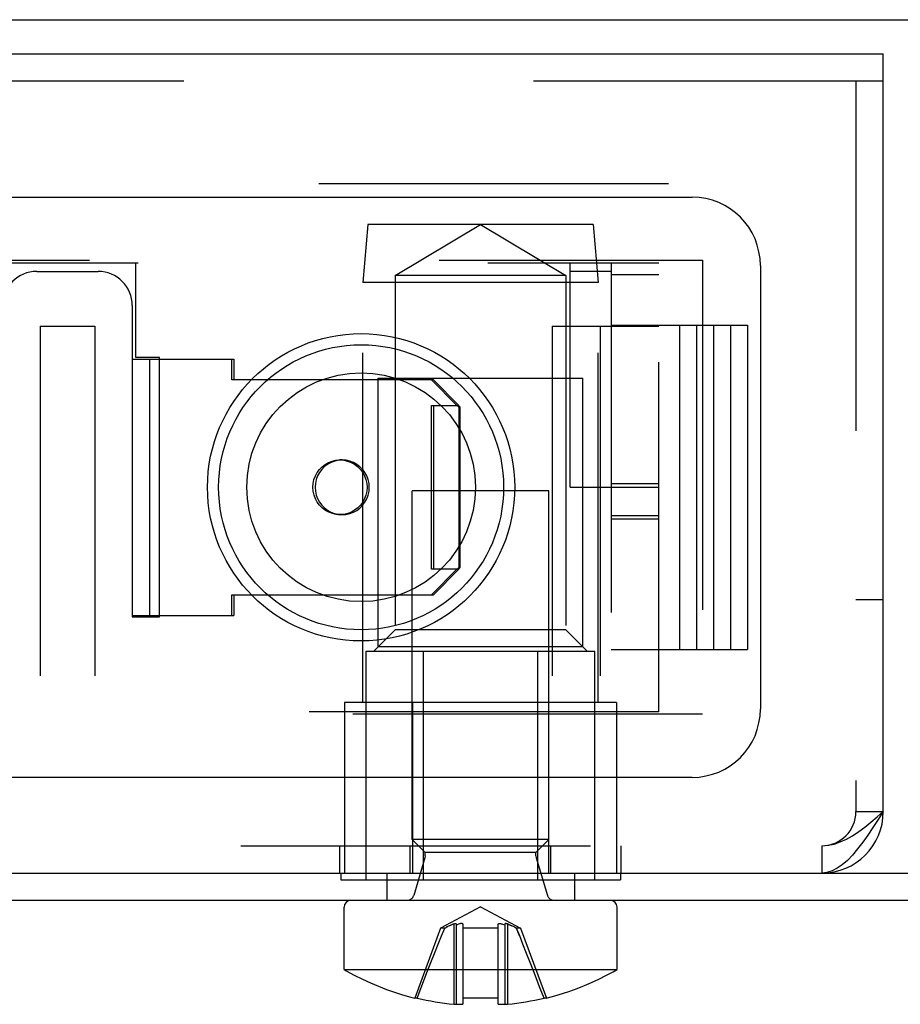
# Model space of a CAD drawing. Header units: inches. Extents: x 0 to 73.3, y 0 to 56.7.
# Tile 33 of 36: x 66.8 to 67.8, y 25.4 to 26.5. Entities that reach past the tile are written whole.
import ezdxf

# ---------------------------------------------------------------- set-up
doc = ezdxf.new("R2010")
doc.units = ezdxf.units.IN
doc.header["$LTSCALE"] = 4.033333
doc.header["$MEASUREMENT"] = 0
doc.linetypes.add('HIDDEN', pattern=[0.2, 0.1, -0.1])
doc.layers.get('0').update_dxf_attribs({"linetype": 'CONTINUOUS'})
doc.layers.add('DEFAULT_2', color=8, linetype='HIDDEN')

msp = doc.modelspace()

# ---------------------------------------------------------------- linework, layer by layer
at = {"color": 7, "linetype": 'Continuous'}
for p, q in [((65.2823, 26.497), (67.7862, 26.497)), ((65.3216, 26.4577), (67.7468, 26.4577)), ((67.7468, 25.5836), (67.7468, 26.4577)), ((66.4398, 26.2923), (67.5264, 26.2923)), ((67.6051, 26.2136), (67.6051, 25.7018)), ((67.5264, 25.623), (66.4398, 25.623)), ((65.2823, 25.5128), (67.7862, 25.5128)), ((48.3059, 25.4813), (72.2823, 25.4813)), ((67.1248, 25.4014), (67.1248, 25.4734)), ((67.4398, 25.4014), (67.4398, 25.4734)), ((67.1248, 25.4014), (67.4398, 25.4014)), ((67.2091, 25.3685), (67.2063, 25.3685)), ((67.2513, 25.3614), (67.252, 25.3614)), ((67.252, 25.3614), (67.2523, 25.3614)), ((67.2523, 25.3614), (67.2527, 25.3614)), ((67.2527, 25.3614), (67.2529, 25.3614)), ((67.2539, 25.3614), (67.254, 25.3614)), ((67.254, 25.3614), (67.2542, 25.3614)), ((67.2542, 25.3614), (67.2544, 25.3615)), ((67.2542, 25.3614), (67.2542, 25.3614)), ((67.2544, 25.3617), (67.2553, 25.3616)), ((67.2544, 25.3617), (67.2544, 25.3617)), ((67.2544, 25.3616), (67.2544, 25.3617)), ((67.2544, 25.3616), (67.2544, 25.3616)), ((67.2544, 25.3616), (67.2544, 25.3616)), ((67.2544, 25.3615), (67.2544, 25.3616)), ((67.2544, 25.3615), (67.2544, 25.3615)), ((67.2553, 25.3616), (67.257, 25.3615)), ((67.257, 25.3615), (67.2579, 25.3614)), ((67.2579, 25.3614), (67.2582, 25.3614)), ((67.2582, 25.3614), (67.2588, 25.3614)), ((67.2588, 25.3614), (67.2591, 25.3614)), ((67.2607, 25.3614), (67.2609, 25.3614)), ((67.2609, 25.3614), (67.2613, 25.3614)), ((67.2613, 25.3614), (67.2615, 25.3614)), ((67.2615, 25.3614), (67.262, 25.3614)), ((67.3026, 25.3685), (67.262, 25.3685)), ((67.262, 25.3685), (67.262, 25.3614)), ((67.3026, 25.3614), (67.3026, 25.3685)), ((67.3026, 25.3614), (67.3031, 25.3614)), ((67.3031, 25.3614), (67.3032, 25.3614)), ((67.3032, 25.3614), (67.3037, 25.3614)), ((67.3037, 25.3614), (67.3039, 25.3614)), ((67.3055, 25.3614), (67.3057, 25.3614)), ((67.3057, 25.3614), (67.3063, 25.3614)), ((67.3063, 25.3614), (67.3066, 25.3614)), ((67.3066, 25.3614), (67.3075, 25.3615)), ((67.3075, 25.3615), (67.3084, 25.3616)), ((67.3084, 25.3616), (67.3101, 25.3617)), ((67.3101, 25.3617), (67.3101, 25.3616)), ((67.3101, 25.3617), (67.3101, 25.3617)), ((67.3101, 25.3616), (67.3102, 25.3616)), ((67.3102, 25.3616), (67.3102, 25.3615)), ((67.3102, 25.3616), (67.3102, 25.3616)), ((67.3102, 25.3615), (67.3103, 25.3614)), ((67.3102, 25.3615), (67.3102, 25.3615)), ((67.3103, 25.3614), (67.3104, 25.3614)), ((67.3104, 25.3614), (67.3106, 25.3614)), ((67.3106, 25.3614), (67.3107, 25.3614)), ((67.3116, 25.3614), (67.3118, 25.3614)), ((67.3118, 25.3614), (67.3123, 25.3614)), ((67.3123, 25.3614), (67.3125, 25.3614)), ((67.3125, 25.3614), (67.3133, 25.3614)), ((67.3582, 25.3685), (67.3555, 25.3685))]:
    msp.add_line(p, q, dxfattribs=at)
for points in [[(67.7468, 25.5836), (67.7409, 25.5744), (67.735, 25.5653), (67.7291, 25.5565), (67.7232, 25.5482), (67.7173, 25.5405), (67.7114, 25.5335), (67.7055, 25.5274), (67.6996, 25.5223), (67.6937, 25.5182), (67.6878, 25.5152), (67.6819, 25.5134), (67.676, 25.5128)], [(67.1248, 25.4014), (67.1272, 25.4001), (67.1366, 25.395), (67.146, 25.3903), (67.1553, 25.386), (67.1645, 25.3821), (67.1738, 25.3785), (67.183, 25.3753), (67.1924, 25.3723), (67.2017, 25.3697), (67.2063, 25.3685)], [(67.3582, 25.3685), (67.3595, 25.3688), (67.3681, 25.3712), (67.3768, 25.3738), (67.3853, 25.3766), (67.3937, 25.3796), (67.402, 25.3829), (67.4103, 25.3865), (67.4186, 25.3903), (67.4269, 25.3944), (67.4352, 25.3989), (67.4398, 25.4014)], [(67.2529, 25.3614), (67.2535, 25.3614), (67.2539, 25.3614)], [(67.2591, 25.3614), (67.2599, 25.3614), (67.2607, 25.3614)], [(67.3039, 25.3614), (67.3046, 25.3614), (67.3055, 25.3614)], [(67.3107, 25.3614), (67.3111, 25.3614), (67.3116, 25.3614)]]:
    msp.add_lwpolyline(points, dxfattribs=at)
for radius in [0.1772, 0.1644, 0.1319]:
    msp.add_circle((67.1445, 25.9577), radius, dxfattribs=at)
for centre, radius, start, end in [((67.5264, 26.2136), 0.0787, 0, 90), ((67.5264, 25.7018), 0.0787, 270, 360), ((67.676, 25.5836), 0.0709, 270, 360), ((67.1327, 25.4734), 0.00787, 90, 180), ((67.4319, 25.4734), 0.00787, 0, 90), ((67.2823, 25.6742), 0.3143, 256.536, 264.3362), ((67.2823, 25.6742), 0.3143, 275.6638, 283.464)]:
    msp.add_arc(centre, radius, start, end, dxfattribs=at)
at = {"layer": 'DEFAULT_2', "color": 8, "linetype": 'HIDDEN'}
for p, q in [((67.7468, 26.4262), (65.3216, 26.4262)), ((67.7153, 26.4262), (67.7153, 25.5836)), ((49.3492, 26.3081), (71.239, 26.3081)), ((67.1524, 26.2608), (67.1465, 26.1939)), ((67.4122, 26.2608), (67.1524, 26.2608)), ((67.1839, 26.2018), (67.2823, 26.2609)), ((67.2823, 26.2609), (67.3807, 26.2018)), ((67.4122, 26.2608), (67.4181, 26.1939)), ((66.4279, 26.2195), (67.5382, 26.2195)), ((66.484, 26.2165), (67.488, 26.2165)), ((66.8844, 26.1073), (66.8844, 26.2165)), ((67.3856, 25.9577), (67.3856, 26.2165)), ((67.4329, 26.2165), (67.4329, 25.6988)), ((67.488, 25.6988), (67.488, 26.2165)), ((67.5382, 26.2195), (67.5382, 25.6959)), ((66.7703, 26.2067), (66.8411, 26.2067)), ((67.3807, 26.2018), (67.1839, 26.2018)), ((67.1839, 26.2018), (67.1839, 25.7933)), ((67.3807, 26.2018), (67.3807, 25.7933)), ((67.4329, 26.2067), (67.3856, 26.2067)), ((67.488, 26.2027), (67.4329, 26.2027)), ((67.4181, 26.1939), (67.1465, 26.1939)), ((67.1465, 25.7096), (67.1465, 26.1939)), ((67.4181, 25.7096), (67.4181, 26.1939)), ((66.8805, 26.1673), (66.8805, 25.8081)), ((66.7742, 26.1437), (66.8372, 26.1437)), ((66.7742, 26.1437), (66.7742, 25.6988)), ((66.8372, 26.1437), (66.8372, 25.6988)), ((67.365, 26.1437), (67.488, 26.1437)), ((67.365, 26.1437), (67.365, 25.6988)), ((67.4201, 26.1437), (67.4201, 25.6988)), ((67.4329, 26.1447), (67.5903, 26.1447)), ((67.5116, 26.1447), (67.5116, 25.7707)), ((67.5313, 26.1447), (67.5313, 25.7707)), ((67.551, 26.1447), (67.551, 25.7707)), ((67.5707, 26.1447), (67.5707, 25.7707)), ((67.5903, 26.1447), (67.5903, 25.7707)), ((66.8805, 26.1053), (66.9978, 26.1053)), ((66.912, 26.1073), (66.8844, 26.1073)), ((66.9002, 26.1053), (66.9002, 25.81)), ((66.912, 25.8081), (66.912, 26.1073)), ((66.9952, 26.0817), (66.9952, 26.1053)), ((66.9978, 26.1053), (66.9978, 26.0817)), ((67.2281, 26.0817), (66.9952, 26.0817)), ((67.1642, 26.0836), (67.4004, 26.0836)), ((67.1642, 25.7736), (67.1642, 26.0836)), ((67.2548, 26.0522), (67.2255, 26.0817)), ((67.2281, 26.0817), (67.2573, 26.0522)), ((67.4004, 25.7736), (67.4004, 26.0836)), ((67.2255, 26.0522), (67.2573, 26.0522)), ((67.2255, 25.8632), (67.2255, 26.0522)), ((67.2281, 26.0522), (67.2281, 25.8632)), ((67.2572, 26.0502), (67.2552, 26.0522)), ((67.2568, 26.0522), (67.2588, 26.0502)), ((67.2588, 26.0502), (67.2572, 26.0502)), ((67.2572, 26.0502), (67.2572, 25.8651)), ((67.2588, 25.8651), (67.2588, 26.0502)), ((67.1227, 25.9892), (67.1201, 25.9892)), ((67.361, 25.9537), (67.2035, 25.9537)), ((67.2035, 25.5513), (67.2035, 25.9537)), ((67.361, 25.5513), (67.361, 25.9537)), ((67.3856, 25.9577), (67.488, 25.9577)), ((67.488, 25.9616), (67.4329, 25.9616)), ((67.1181, 25.9265), (67.1227, 25.9262)), ((67.1246, 25.9265), (67.1201, 25.9262)), ((67.1227, 25.9262), (67.1201, 25.9262)), ((67.4329, 25.9252), (67.488, 25.9252)), ((67.4329, 25.9212), (67.488, 25.9212)), ((67.2573, 25.8632), (67.2255, 25.8632)), ((67.2255, 25.8336), (67.2548, 25.8632)), ((67.2573, 25.8632), (67.2281, 25.8336)), ((67.2552, 25.8632), (67.2572, 25.8651)), ((67.2588, 25.8651), (67.2568, 25.8632)), ((67.2572, 25.8651), (67.2588, 25.8651)), ((66.9952, 25.8336), (67.2281, 25.8336)), ((66.9952, 25.81), (66.9952, 25.8336)), ((66.9978, 25.8336), (66.9978, 25.81)), ((67.7468, 25.8277), (67.7153, 25.8277)), ((66.8805, 25.81), (66.9978, 25.81)), ((66.8805, 25.8081), (66.912, 25.8081)), ((67.1839, 25.7933), (67.1592, 25.7687)), ((67.3807, 25.7933), (67.1839, 25.7933)), ((67.3807, 25.7933), (67.4053, 25.7687)), ((67.1504, 25.7687), (67.4141, 25.7687)), ((67.1504, 25.5049), (67.1504, 25.7687)), ((67.4004, 25.7736), (67.1642, 25.7736)), ((67.2164, 25.5049), (67.2164, 25.7687)), ((67.3482, 25.5049), (67.3482, 25.7687)), ((67.4141, 25.5049), (67.4141, 25.7687)), ((67.4329, 25.7707), (67.5903, 25.7707)), ((67.4391, 25.7096), (67.1254, 25.7096)), ((67.1254, 25.7096), (67.1254, 25.5128)), ((67.2039, 25.7096), (67.2039, 25.5128)), ((67.3607, 25.7096), (67.3607, 25.5128)), ((67.4391, 25.7096), (67.4391, 25.5128)), ((67.5382, 25.6959), (66.4279, 25.6959)), ((67.488, 25.6988), (66.484, 25.6988)), ((67.7153, 25.5836), (67.7468, 25.5836)), ((65.3925, 25.5443), (67.676, 25.5443)), ((67.12, 25.5128), (67.12, 25.5443)), ((67.2011, 25.5128), (67.2011, 25.5443)), ((67.361, 25.5513), (67.2035, 25.5513)), ((67.2185, 25.5364), (67.2035, 25.5513)), ((67.3461, 25.5364), (67.361, 25.5513)), ((67.3634, 25.5128), (67.3634, 25.5443)), ((67.4446, 25.5128), (67.4446, 25.5443)), ((67.676, 25.5443), (67.676, 25.5128)), ((67.2181, 25.5302), (67.2052, 25.4869)), ((67.2185, 25.5325), (67.2181, 25.5302)), ((67.3461, 25.5364), (67.2185, 25.5364)), ((67.2185, 25.5325), (67.2185, 25.5364)), ((67.3461, 25.5325), (67.3461, 25.5364)), ((67.3461, 25.5325), (67.3464, 25.5302)), ((67.3464, 25.5302), (67.3594, 25.4869)), ((67.1209, 25.5128), (67.1209, 25.5049)), ((67.174, 25.5128), (67.174, 25.4813)), ((67.3905, 25.5128), (67.3905, 25.4813)), ((67.4437, 25.5128), (67.4437, 25.5049)), ((67.1209, 25.5049), (67.4437, 25.5049)), ((67.2823, 25.4738), (67.2362, 25.4493)), ((67.2823, 25.4738), (67.3283, 25.4493)), ((67.2409, 25.4493), (67.2445, 25.451)), ((67.2513, 25.4541), (67.2513, 25.3614)), ((67.2544, 25.4529), (67.257, 25.4538)), ((67.2544, 25.4538), (67.2544, 25.4529)), ((67.2544, 25.3617), (67.2544, 25.4529)), ((67.2578, 25.454), (67.257, 25.4538)), ((67.2586, 25.4542), (67.2578, 25.454)), ((67.2593, 25.4544), (67.2585, 25.4542)), ((67.2599, 25.4544), (67.2592, 25.4544)), ((67.262, 25.4541), (67.262, 25.3685)), ((67.3026, 25.3685), (67.3026, 25.4541)), ((67.304, 25.4544), (67.3046, 25.4544)), ((67.3046, 25.4544), (67.3053, 25.4544)), ((67.3053, 25.4544), (67.306, 25.4542)), ((67.3075, 25.4538), (67.3101, 25.4529)), ((67.3102, 25.4538), (67.3101, 25.4529)), ((67.3101, 25.4529), (67.3101, 25.3617)), ((67.3133, 25.4541), (67.3133, 25.3614)), ((67.3218, 25.4502), (67.3183, 25.4518)), ((67.3236, 25.4493), (67.3201, 25.451)), ((67.2362, 25.4493), (67.2063, 25.3685)), ((67.2333, 25.4306), (67.2372, 25.4402)), ((67.2409, 25.4493), (67.2362, 25.4493)), ((67.2372, 25.4402), (67.2409, 25.4493)), ((67.3026, 25.4493), (67.262, 25.4493)), ((67.3218, 25.4502), (67.3236, 25.4493)), ((67.3283, 25.4493), (67.3236, 25.4493)), ((67.3273, 25.4402), (67.3236, 25.4493)), ((67.3283, 25.4493), (67.3582, 25.3685)), ((67.2291, 25.4201), (67.2333, 25.4306)), ((67.3354, 25.4201), (67.3312, 25.4306)), ((67.225, 25.4095), (67.2291, 25.4201)), ((67.3396, 25.4095), (67.3354, 25.4201)), ((67.2212, 25.3999), (67.225, 25.4095)), ((67.3433, 25.3999), (67.3396, 25.4095)), ((67.2134, 25.3797), (67.2212, 25.3999)), ((67.3512, 25.3797), (67.3433, 25.3999)), ((67.2091, 25.3685), (67.2134, 25.3797)), ((67.3555, 25.3685), (67.3512, 25.3797)), ((67.2513, 25.3614), (67.252, 25.3614)), ((67.2538, 25.3614), (67.2539, 25.3614)), ((67.2591, 25.3614), (67.2592, 25.3614)), ((67.2605, 25.3614), (67.2607, 25.3614)), ((67.2615, 25.3614), (67.262, 25.3614)), ((67.3026, 25.3614), (67.3031, 25.3614)), ((67.3039, 25.3614), (67.304, 25.3614)), ((67.3053, 25.3614), (67.3055, 25.3614)), ((67.3102, 25.3615), (67.3103, 25.3614)), ((67.3103, 25.3614), (67.3103, 25.3614)), ((67.3115, 25.3614), (67.3116, 25.3614)), ((67.3125, 25.3614), (67.3133, 25.3614))]:
    msp.add_line(p, q, dxfattribs=at)
for points in [[(67.0889, 25.9577), (67.0892, 25.9622), (67.0901, 25.9666), (67.0917, 25.9708), (67.0938, 25.9747), (67.0965, 25.9783), (67.0996, 25.9814), (67.1031, 25.9841), (67.107, 25.9863), (67.1112, 25.9878), (67.1155, 25.9888), (67.1201, 25.9892)], [(67.1227, 25.9892), (67.1184, 25.9889), (67.114, 25.9879), (67.1098, 25.9864), (67.1059, 25.9842), (67.1024, 25.9816), (67.0992, 25.9784), (67.0965, 25.9748), (67.0943, 25.9709), (67.0927, 25.9666), (67.0918, 25.9622), (67.0914, 25.9577)], [(67.1201, 25.9892), (67.1244, 25.9889), (67.1287, 25.9879), (67.1329, 25.9864), (67.1368, 25.9842), (67.1404, 25.9816), (67.1436, 25.9784), (67.1463, 25.9748), (67.1484, 25.9709), (67.15, 25.9666), (67.151, 25.9622), (67.1513, 25.9577)], [(67.1539, 25.9577), (67.1536, 25.9622), (67.1526, 25.9666), (67.1511, 25.9708), (67.1489, 25.9747), (67.1463, 25.9783), (67.1431, 25.9814), (67.1396, 25.9841), (67.1357, 25.9863), (67.1316, 25.9878), (67.1272, 25.9888), (67.1227, 25.9892)], [(67.1201, 25.9262), (67.1158, 25.9265), (67.1114, 25.9274), (67.1073, 25.929), (67.1034, 25.9311), (67.0998, 25.9337), (67.0966, 25.9369), (67.0939, 25.9405), (67.0917, 25.9445), (67.0902, 25.9487), (67.0892, 25.9531), (67.0889, 25.9577)], [(67.0914, 25.9577), (67.0918, 25.9531), (67.0927, 25.9488), (67.0943, 25.9446), (67.0964, 25.9406), (67.0991, 25.937), (67.1022, 25.9339), (67.1057, 25.9312), (67.1096, 25.9291), (67.1138, 25.9275), (67.1181, 25.9265)], [(67.1227, 25.9262), (67.127, 25.9265), (67.1313, 25.9274), (67.1355, 25.929), (67.1394, 25.9311), (67.143, 25.9337), (67.1462, 25.9369), (67.1489, 25.9405), (67.151, 25.9445), (67.1526, 25.9487), (67.1536, 25.9531), (67.1539, 25.9577)], [(67.1513, 25.9577), (67.151, 25.9531), (67.15, 25.9488), (67.1485, 25.9446), (67.1463, 25.9406), (67.1437, 25.937), (67.1406, 25.9339), (67.137, 25.9312), (67.1332, 25.9291), (67.129, 25.9275), (67.1246, 25.9265)], [(67.676, 25.5443), (67.6831, 25.5448), (67.6902, 25.5462), (67.6972, 25.5486), (67.7043, 25.5518), (67.7114, 25.5558), (67.7185, 25.5605), (67.7256, 25.5658), (67.7327, 25.5715), (67.7398, 25.5775), (67.7468, 25.5836)], [(67.2513, 25.4541), (67.2496, 25.4534), (67.2479, 25.4526), (67.2462, 25.4518), (67.2427, 25.4502)], [(67.2462, 25.4518), (67.2479, 25.4526), (67.2496, 25.4534), (67.2513, 25.4541)], [(67.2513, 25.4541), (67.2519, 25.4543), (67.2525, 25.4544), (67.253, 25.4544), (67.2535, 25.4544), (67.2538, 25.4544), (67.2541, 25.4542), (67.2543, 25.454), (67.2544, 25.4538)], [(67.2535, 25.4544), (67.2538, 25.4544), (67.2541, 25.4542), (67.2543, 25.454)], [(67.262, 25.4541), (67.2616, 25.4543), (67.2611, 25.4544), (67.2605, 25.4544), (67.2599, 25.4544)], [(67.3026, 25.4541), (67.303, 25.4543), (67.3035, 25.4544), (67.304, 25.4544)], [(67.306, 25.4542), (67.3068, 25.454), (67.3075, 25.4538)], [(67.3133, 25.4541), (67.3126, 25.4543), (67.312, 25.4544), (67.3115, 25.4544), (67.3111, 25.4544), (67.3107, 25.4544), (67.3105, 25.4542), (67.3103, 25.454), (67.3102, 25.4538)], [(67.3111, 25.4544), (67.3107, 25.4544), (67.3105, 25.4542), (67.3103, 25.454)], [(67.3133, 25.4541), (67.315, 25.4534), (67.3166, 25.4526), (67.3183, 25.4518)], [(67.3183, 25.4518), (67.3166, 25.4526), (67.3149, 25.4534), (67.3133, 25.4541)], [(67.3354, 25.4201), (67.3312, 25.4306), (67.3274, 25.4402), (67.3236, 25.4493)], [(67.2529, 25.3614), (67.253, 25.3614), (67.2535, 25.3614), (67.2538, 25.3614)], [(67.2542, 25.3614), (67.2543, 25.3614), (67.2544, 25.3615)], [(67.3107, 25.3614), (67.3107, 25.3614), (67.3111, 25.3614), (67.3115, 25.3614)]]:
    msp.add_lwpolyline(points, dxfattribs=at)
for centre, radius, start, end in [((66.7703, 26.1673), 0.0394, 90, 180), ((66.8411, 26.1673), 0.0394, 0, 90), ((67.676, 25.5836), 0.0394, 270, 360), ((67.1976, 25.4892), 0.00787, 270, 343.3545), ((67.3669, 25.4892), 0.00787, 196.6455, 270)]:
    msp.add_arc(centre, radius, start, end, dxfattribs=at)

doc.saveas('drawing.dxf')
